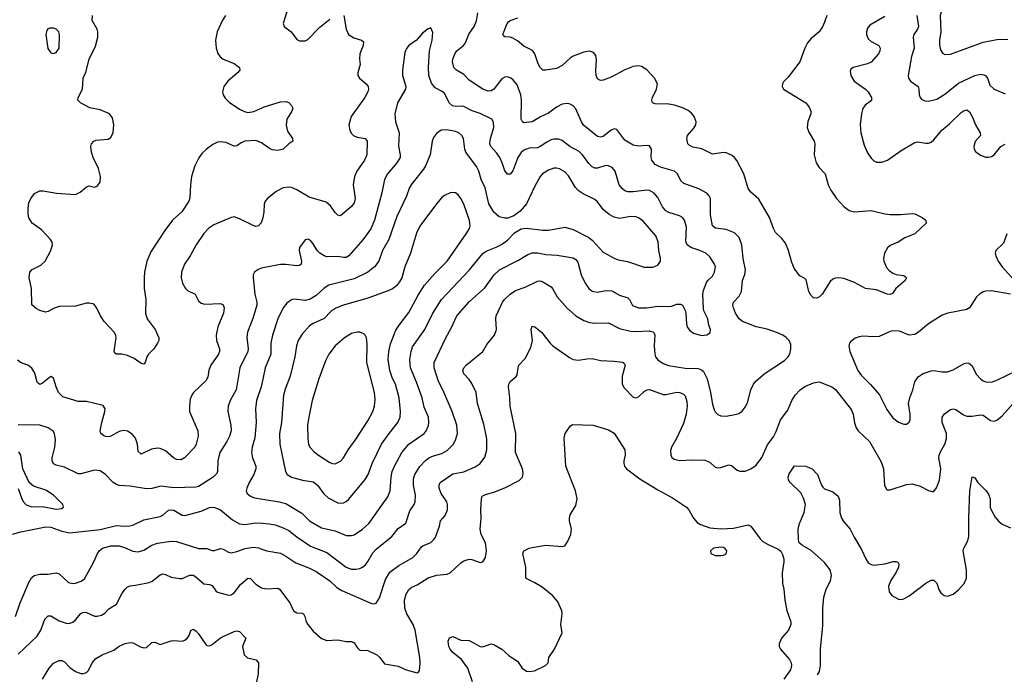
# Model space of a CAD drawing. Header units: inches. Extents: x 501419 to 657765, y 482282 to 547532.
# Tile 68 of 225: x 578222 to 585425, y 505126 to 509919. Entities that reach past the tile are written whole.
import ezdxf

# ---------------------------------------------------------------- set-up
doc = ezdxf.new("R2010")
doc.units = ezdxf.units.IN
doc.header["$MEASUREMENT"] = 0
doc.layers.add('A5570', color=7, linetype='Continuous')
doc.layers.add('A5580', color=7, linetype='Continuous')

msp = doc.modelspace()

# ---------------------------------------------------------------- linework, layer by layer
at = {"layer": 'A5570', "color": 6}
for points, elevation in [([(580000, 509010.1), (579990, 509017.1), (579950, 509034.2), (579870, 509029.5), (579841.7, 509018.3), (579810, 508995), (579790, 508992.5), (579730, 509020.1), (579690, 509024.5), (579670, 509021.5), (579635, 509005), (579588.8, 508971.2), (579557.6, 508942.4), (579531.5, 508908.5), (579502.7, 508850), (579479.9, 508770), (579470.7, 508710), (579466.5, 508613.5), (579460.1, 508590), (579407.6, 508512.4), (579340.8, 508450), (579284.5, 508375.5), (579181.3, 508218.7), (579152.4, 508150), (579135.2, 508070), (579131.8, 508030), (579132.3, 507950), (579145.4, 507870), (579142.8, 507770), (579154.6, 507730), (579212.3, 507650), (579240.9, 507590), (579240.2, 507570), (579230.2, 507550), (579203.5, 507510), (579163.8, 507470), (579152.6, 507450), (579140.2, 507410), (579130, 507397.3), (579110, 507402.5), (579059.1, 507439.1), (579010, 507459.4), (578970, 507470.5), (578929.9, 507469.9), (578918.5, 507478.5), (578913.1, 507493.1), (578928.6, 507590), (578925.1, 507610), (578912.3, 507632.3), (578840.1, 507710), (578814.1, 507750), (578787.5, 507807.5), (578770, 507830.4), (578757.8, 507837.8), (578730, 507844.3), (578710, 507843.3), (578630, 507821.7), (578510, 507817.9), (578473.6, 507806.4), (578430, 507781.6), (578410, 507778.4), (578369.4, 507790), (578343.5, 507803.5), (578311.5, 507831.5), (578309.2, 507950), (578291.8, 508030), (578296.8, 508070), (578313, 508090), (578378, 508122), (578409.5, 508150.5), (578450.4, 508230), (578463.2, 508270), (578459.7, 508290), (578447.5, 508310), (578381, 508381), (578314.3, 508430), (578290, 508467.4), (578284.2, 508495.8), (578283.5, 508536.5), (578290, 508577.6), (578303.4, 508610), (578330, 508645.3), (578370, 508666.4), (578393.5, 508666.5), (578490.5, 508649.5), (578630, 508640.1), (578664.4, 508655.6), (578710, 508694.5), (578730, 508702), (578770, 508692.6), (578790, 508700.2), (578809.9, 508730.1), (578814.3, 508770), (578798.6, 508830), (578760.5, 508910), (578748.6, 508950), (578742.3, 508990), (578746.4, 509010), (578765.2, 509030), (578782.8, 509037.2), (578870, 509045.1), (578890, 509057.1), (578907, 509093), (578911.7, 509150), (578901.3, 509201.3), (578879.8, 509230), (578810, 509258.6), (578734.1, 509274.1), (578667.1, 509310), (578647.9, 509330), (578649, 509350), (578680.5, 509410), (578687.7, 509490), (578705.9, 509534.1), (578731.6, 509630), (578776, 509724), (578794.3, 509790), (578794.4, 509830), (578789.9, 509850), (578753.3, 509913.3), (578753.9, 509950)], 2200), ([(579726.7, 509950), (579702.1, 509910), (579667.4, 509830), (579654.9, 509770), (579659.1, 509710), (579672.6, 509672.6), (579688.2, 509648.2), (579710, 509629.8), (579790, 509598.7), (579830.1, 509570), (579832.3, 509550), (579815.2, 509530), (579744.4, 509470), (579716.6, 509430), (579706.7, 509390), (579710.4, 509370), (579724.3, 509344.3), (579754, 509314), (579830, 509263.1), (579865.9, 509245.9), (579890, 509240.4), (579934.1, 509245.9), (580000, 509275.4)], 2200), ([(580000, 508467.1), (579988, 508432), (579970, 508408.5), (579950, 508405), (579930, 508411.8), (579830, 508461.2), (579790, 508474.6), (579770, 508471.1), (579642.6, 508417.4), (579606.7, 508393.3), (579570, 508353.7), (579513.1, 508270), (579469.8, 508190), (579428.8, 508130), (579406.3, 508070), (579404.6, 508030), (579412.5, 507990), (579434.7, 507950), (579450, 507937.3), (579505.2, 507910), (579530, 507861.5), (579550, 507842.9), (579577.3, 507837.3), (579690, 507841.6), (579710.9, 507830.9), (579717.9, 507810), (579712.7, 507770), (579671.7, 507670), (579658.4, 507610), (579661.4, 507570), (579684.9, 507510), (579684.7, 507490), (579676.6, 507470), (579619.3, 507390), (579606.2, 507353.8), (579597.4, 507302.6), (579585, 507275), (579494, 507190), (579480.6, 507170), (579470, 507139.7), (579463.2, 507090), (579465.4, 507050), (579524.1, 506910), (579526.6, 506870), (579512.7, 506810), (579502.9, 506790), (579426.6, 506710), (579402.4, 506697.6), (579370, 506698.4), (579346.5, 506710), (579290, 506761.2), (579250, 506780.3), (579230, 506781.8), (579186.4, 506773.6), (579110, 506738.3), (579090, 506756.9), (579084.9, 506810), (579070, 506854.4), (579045.6, 506885.6), (579010, 506906.2), (578990, 506910.7), (578970, 506909.1), (578950, 506902.8), (578890, 506869.9), (578870, 506865.5), (578850, 506867.2), (578834.4, 506874.4), (578816.6, 506890), (578811.6, 506910), (578822.3, 506970), (578845.1, 507050), (578847, 507070), (578833.3, 507093.3), (578710, 507123.2), (578650, 507123.2), (578537.4, 507157.4), (578505.3, 507190), (578487.8, 507230), (578470, 507294.5), (578450, 507307.7), (578390, 507258.3), (578370, 507248.8), (578356.8, 507256.8), (578350, 507265.3), (578333.5, 507330), (578310, 507367), (578286.5, 507386.5), (578229, 507409), (578207.3, 507427.3)], 2300), ([(580000, 508101.7), (579990, 508099.8), (579965.6, 508090), (579939.3, 508070), (579930.5, 508050), (579929.7, 508030), (579942.6, 507910), (579957.1, 507850), (579956, 507830), (579927.6, 507732.4), (579887.8, 507630), (579884.5, 507595.5), (579893.9, 507510), (579891.5, 507490), (579832.3, 507370), (579806.8, 507210), (579762, 507130), (579746.5, 507090), (579744.5, 507050), (579767.6, 506950), (579768.4, 506910), (579757, 506870), (579738.2, 506830), (579685.8, 506750), (579671.9, 506690), (579669.4, 506610.6), (579663.3, 506596.7), (579636.3, 506570), (579570, 506525.2), (579530, 506501.6), (579510, 506495.7), (579350, 506490.6), (579255.7, 506504.3), (579190, 506487.5), (579150, 506484.3), (579030, 506504.6), (578950, 506509.7), (578930, 506515.3), (578907, 506530), (578850, 506588.4), (578810, 506614.9), (578770, 506619.8), (578670, 506594.7), (578650, 506595.1), (578550, 506642.5), (578490, 506657.2), (578470, 506667.6), (578460.6, 506690), (578460.6, 506710), (578479.5, 506790), (578483.5, 506843.5), (578477, 506890), (578467.1, 506907.1), (578431.2, 506931.2), (578370, 506950.7), (578210, 506951.7)], 2400), ([(580000, 507287.3), (579987.4, 507230), (579953.3, 507130), (579946.9, 507070), (579952.7, 506970), (579941.4, 506858.6), (579921.8, 506790), (579918.4, 506750), (579926.4, 506710), (579949.6, 506650), (579950.7, 506630), (579936.1, 506590), (579900.5, 506530), (579883.2, 506490), (579879.7, 506470), (579885.8, 506450), (579910.1, 506430.1), (579938.8, 506418.8), (580000, 506409.1)], 2500), ([(578210, 506485.5), (578238.5, 506410), (578250, 506389.4), (578270, 506367.6), (578311.7, 506351.7), (578390, 506355.1), (578490, 506336.2), (578530, 506341), (578542.3, 506350), (578537.8, 506370), (578470, 506438.9), (578413.8, 506473.8), (578323.4, 506503.4), (578291.7, 506530), (578246.1, 506630), (578230.2, 506730), (578216, 506756)], 2500), ([(578170, 506151.8), (578229.6, 506170.4), (578414, 506206), (578450, 506204.2), (578530, 506173.2), (578590, 506161.5), (578810, 506187.1), (578930, 506216.8), (578990, 506210.2), (579027.1, 506212.9), (579050, 506218.9), (579130, 506257.7), (579250, 506280.4), (579270, 506292.5), (579310, 506329.1), (579330, 506331.6), (579350, 506327.1), (579410, 506292.2), (579430, 506289.8), (579550, 506319.9), (579610, 506348.6), (579630, 506351), (579650, 506348.4), (579690, 506330.4), (579777.9, 506257.9), (579830, 506229), (579870, 506224.1), (579950, 506235.5), (580000, 506231.7)], 2400), ([(578190.4, 505549.6), (578226.6, 505650), (578290, 505798.4), (578307.4, 505832.6), (578329.2, 505850.8), (578370, 505860.5), (578430, 505859.5), (578490, 505869.7), (578510, 505861.7), (578579.2, 505799.2), (578610, 505790.1), (578630, 505793), (578672.6, 505807.4), (578695.1, 505824.9), (578764.2, 505950), (578791.2, 506010), (578803.4, 506030), (578829.1, 506050.9), (578890, 506066.8), (578950, 506066), (578990, 506054.7), (579050, 506028.3), (579090, 506023.7), (579130, 506035.3), (579188.7, 506071.3), (579230, 506087.3), (579330, 506100.8), (579370, 506097.8), (579530, 506046.2), (579590, 506046.3), (579630, 506033.6), (579646.7, 506033.3), (579690, 506047.3), (579710, 506042.6), (579750, 506020.5), (579770, 506015.6), (579810, 506024.9), (579871.8, 506048.2), (579930, 506057.2), (579970, 506051), (580000, 506040.4)], 2300), ([(578210, 505273.7), (578350, 505405), (578376.9, 505450), (578406.2, 505530), (578430, 505555), (578450, 505553.7), (578510, 505518.3), (578570, 505498.3), (578590, 505500.3), (578610, 505509.2), (578630, 505525.6), (578670, 505572.5), (578690, 505581.2), (578710, 505577.7), (578770, 505552.9), (578790, 505551.6), (578821.2, 505558.8), (578845.9, 505574.1), (578874.2, 505605.8), (578930, 505640.1), (578970, 505714.9), (578991.9, 505748.1), (579010, 505766.6), (579030, 505774.7), (579070, 505778.3), (579170, 505798.7), (579191.4, 505808.6), (579250, 505854.5), (579270, 505862.2), (579290, 505858), (579330, 505838.3), (579390, 505827.2), (579410, 505828.6), (579467.2, 505852.8), (579490, 505851.1), (579510, 505840.7), (579570, 505788.2), (579610, 505783.2), (579630, 505775.4), (579657.2, 505737.2), (579668.3, 505728.3), (579750, 505706), (579770, 505708.6), (579790, 505721.9), (579836.5, 505783.5), (579890.1, 505830.1), (579910, 505827.9), (579950, 505785.8), (579990, 505759.5), (580000, 505757.5)], 2200), ([(578390, 505089.6), (578438.1, 505170), (578470, 505208.4), (578510, 505228), (578530, 505228.2), (578550, 505218.7), (578590, 505175.6), (578630, 505147), (578670, 505132), (578690, 505132.7), (578710, 505139.4), (578726.7, 505153.3), (578751.7, 505210), (578779.2, 505240.8), (578825.8, 505270), (578910, 505302.6), (578950, 505331.7), (578993, 505353), (579030, 505360.1), (579050, 505356.6), (579107, 505327), (579130, 505320.4), (579150, 505323.2), (579190, 505358.1), (579210, 505362.1), (579250, 505344.5), (579330, 505372.4), (579350, 505374.4), (579410, 505368.1), (579430, 505376.9), (579450, 505393.9), (579461.3, 505410), (579474.1, 505445.9), (579490, 505457), (579510, 505444.6), (579530, 505421.9), (579584, 505344), (579590, 505338.2), (579610, 505335.8), (579630, 505345.2), (579690, 505393.6), (579710, 505403.4), (579790, 505439.9), (579810, 505444.6), (579830, 505439.3), (579876.1, 505390), (579853.2, 505330), (579863.2, 505270), (579887.5, 505247.5), (579951.4, 505231.4), (579969.2, 505209.2), (579966.6, 505130), (579954.4, 505070)], 2100)]:
    msp.add_lwpolyline(points, dxfattribs=dict(at, elevation=elevation))
at = {"layer": 'A5570', "color": 6, "elevation": 2300}
msp.add_lwpolyline([(578470, 509856.4), (578443.7, 509856.3), (578429, 509851), (578420.7, 509839.3), (578413.2, 509810), (578429.2, 509709.2), (578450, 509677.3), (578470, 509670.2), (578490, 509678.4), (578510.3, 509710), (578513.4, 509810), (578507.4, 509830), (578490, 509849.2)], close=True, dxfattribs=at)
at = {"layer": 'A5580', "color": 6}
for points, elevation in [([(580000, 506040.4), (580030, 506029.8), (580130, 506012.6), (580170, 505992.3), (580242.8, 505942.8), (580342.6, 505902.6), (580390, 505878.4), (580489.8, 505810), (580542.6, 505762.6), (580579.3, 505739.3), (580790, 505646.4), (580810, 505642.1), (580830, 505648.1), (580854, 505686), (580898.5, 505821.5), (580930, 505873.9), (580996.2, 505923.8), (581098.2, 505981.8), (581126.5, 506010), (581161, 506059), (581172.2, 506067.8), (581229.4, 506090.6), (581250.3, 506109.7), (581263.7, 506130), (581292.9, 506210), (581301.1, 506250), (581335.7, 506290), (581352.3, 506330), (581351.9, 506370), (581346, 506390), (581306, 506450), (581291.7, 506490), (581290, 506510), (581297.4, 506530), (581390, 506594.2), (581470.4, 506609.6), (581554.9, 506645.1), (581589.8, 506670.2), (581624.8, 506715.2), (581640.3, 506770), (581640.1, 506850), (581618, 506958), (581570.9, 507110), (581561.9, 507190), (581530, 507255.2), (581510, 507284), (581470, 507326.4), (581463.4, 507350), (581471.1, 507370), (581490, 507391.3), (581609.9, 507490), (581639.7, 507540.3), (581696.4, 507610), (581709.1, 507650.9), (581704.2, 507730), (581708.1, 507750), (581754.3, 507850), (581767.6, 507870), (581810, 507908.9), (581850, 507937.3), (581918.6, 507961.4), (582010, 508003.6), (582030, 508007.7), (582050, 507999.9), (582110, 507961.9), (582120.7, 507950), (582152.9, 507890), (582226.8, 507806.8), (582290.6, 507750.6), (582350, 507715.6), (582390, 507703.1), (582430, 507698), (582530, 507698.5), (582610, 507657), (582690, 507639.6), (582730, 507636.2), (582830, 507641.4), (582854.7, 507634.7), (582864, 507624), (582867.6, 507610), (582862.9, 507530), (582867.6, 507470), (582873.9, 507450), (582890, 507427.6), (582930, 507401.1), (582967.8, 507387.8), (583090, 507368.1), (583185.4, 507365.5), (583210, 507356.2), (583223.9, 507343.9), (583251, 507290), (583276.1, 507190), (583290, 507104.9), (583303.3, 507063.3), (583310, 507048.3), (583328.2, 507028.1), (583350, 507018.7), (583390, 507017.4), (583452.4, 507027.6), (583483.2, 507036.9), (583507.1, 507052.9), (583530, 507081.6), (583546.7, 507113.3), (583571.8, 507208.2), (583590, 507250.8), (583610, 507274), (583676.4, 507330), (583817.3, 507422.7), (583843.7, 507450), (583855.1, 507470), (583864.4, 507510), (583862.1, 507542.1), (583851.1, 507570), (583830, 507592.8), (583804.7, 507610), (583766.3, 507626.3), (583690, 507652.3), (583610.1, 507669.9), (583510, 507709.3), (583486.1, 507730), (583459.1, 507770), (583443.3, 507810), (583439.9, 507830), (583442.8, 507850), (583484.1, 507895.9), (583502.1, 507930), (583509.2, 508010), (583525.7, 508054.3), (583532.1, 508087.9), (583515.4, 508170), (583505, 508270), (583484.1, 508324.1), (583450, 508358.3), (583390, 508383.7), (583312.5, 508392.6), (583289.6, 508409.6), (583276.4, 508490), (583274.5, 508610), (583266.2, 508630), (583249.2, 508649.2), (583190, 508680.9), (583080.3, 508720.3), (583059.2, 508739.2), (583033.3, 508790), (583011, 508811), (582910, 508838.8), (582870, 508859.2), (582846.4, 508890), (582841.5, 508910), (582845, 508970), (582830, 508994.2), (582810, 508998.7), (582750, 508992.1), (582710, 509001.2), (582650, 509037.3), (582590, 509114.6), (582570, 509120.5), (582550, 509111.3), (582490, 509064.7), (582470, 509059.6), (582450, 509064.2), (582346.3, 509146.3), (582330.8, 509170.8), (582290, 509265.5), (582270, 509288.4), (582250, 509301.5), (582230, 509306.2), (582190, 509299.7), (582150, 509277.8), (582090, 509234.5), (582031.2, 509208.8), (581970.1, 509170), (581910, 509163.9), (581899.7, 509170), (581891.5, 509191.5), (581892.1, 509330), (581887.5, 509370), (581861.4, 509441.4), (581830, 509481.2), (581810, 509493.7), (581790, 509499.6), (581770, 509497.8), (581750, 509485.7), (581690, 509409.7), (581670, 509397.7), (581650, 509396.2), (581609.3, 509410), (581510, 509476.2), (581470, 509518.2), (581417.3, 509550), (581397.5, 509570), (581388, 509610), (581390, 509630.1), (581405.1, 509670), (581420.5, 509690), (581467.9, 509730), (581484.1, 509750), (581506.9, 509813.1), (581546.7, 509870), (581564, 509910), (581572.6, 509970)], 2300), ([(580594.4, 509950), (580609.6, 509849.6), (580626.7, 509810), (580665.3, 509785.3), (580723, 509770), (580736.2, 509756.2), (580734.2, 509730), (580710.3, 509670), (580707.3, 509630), (580713.9, 509590), (580695.8, 509530), (580696, 509510), (580708.4, 509490), (580756.7, 509450), (580770.7, 509430), (580773, 509410), (580768.7, 509390), (580747.5, 509350), (580646.5, 509210), (580630.4, 509150), (580636.6, 509110), (580647.5, 509087.5), (580663.8, 509070), (580690, 509058.5), (580748.2, 509048.2), (580764.9, 509030), (580760.8, 508930), (580743.9, 508890), (580689.2, 508810), (580670.7, 508770), (580662.6, 508710), (580676.7, 508610), (580670, 508578.4), (580649.6, 508550.4), (580570, 508483.7), (580550, 508487.5), (580530, 508508.4), (580496.9, 508556.9), (580463.2, 508583.2), (580340.2, 508620.2), (580250, 508673.9), (580210.8, 508690), (580190, 508693.2), (580150, 508688.4), (580097.9, 508662.1), (580034.1, 508610), (580018.2, 508590), (580010.5, 508569.5), (580008.6, 508510), (580001, 508470), (580000, 508467.1)], 2300), ([(580184.8, 510000), (580150.5, 509890), (580156.4, 509870), (580209, 509829), (580250, 509774.4), (580270, 509765.3), (580310, 509764.3), (580330, 509773.3), (580416.7, 509863.3), (580490, 509922.6)], 2300), ([(584125.4, 509950), (584110, 509899.8), (584093.7, 509866.3), (584071.1, 509828.9), (584010, 509778.9), (583985.1, 509750), (583965, 509710), (583928.2, 509610), (583842.8, 509497.2), (583810, 509463.6), (583802, 509450), (583800.3, 509430), (583810, 509409.1), (583972.6, 509310), (583997.9, 509277.9), (584009.5, 509250), (584008.4, 509230), (583986.5, 509173.5), (583982.5, 509130), (583994.8, 509094.8), (584034.5, 509030), (584038, 509010), (584034, 508930), (584048.1, 508870), (584070, 508835.6), (584113.6, 508790), (584136.7, 508710), (584155.8, 508670), (584198.1, 508610), (584250, 508550.4), (584290, 508523.1), (584330, 508512), (584450, 508523), (584550, 508497.7), (584590, 508491.9), (584667.6, 508492.4), (584750, 508499.7), (584770, 508496.9), (584823.8, 508470), (584850.4, 508450), (584852.4, 508430), (584769.3, 508350), (584697.9, 508322.1), (584649.3, 508290), (584590, 508264.8), (584570, 508249.3), (584547.7, 508210), (584540.8, 508170), (584543.1, 508150), (584563.5, 508103.5), (584582.2, 508082.2), (584610, 508062), (584633.1, 508053.1), (584686.6, 508046.6), (584699.3, 508039.3), (584708.2, 508030), (584698.7, 508010), (584630.1, 507950), (584606, 507914), (584590, 507906.4), (584568.4, 507908.4), (584490, 507942), (584410, 507951.7), (584330, 507993.6), (584250, 508023.8), (584211, 508029), (584190, 508026.4), (584170, 508018.7), (584150, 508002.7), (584092.4, 507910), (584071.8, 507890), (584050, 507879.5), (584030, 507882.4), (584010, 507901.8), (583996, 507930), (583974.3, 508014.3), (583964.4, 508024.4), (583930, 508042.6), (583890, 508095.4), (583870, 508140.5), (583846, 508230), (583823.9, 508283.9), (583797.3, 508317.3), (583750, 508360.2), (583735.2, 508390), (583708.3, 508470), (583630, 508604.1), (583570, 508655), (583550, 508682.2), (583519.1, 508790), (583468.2, 508888.2), (583450, 508911.1), (583430, 508927.3), (583390, 508944.2), (583370, 508946.3), (583290, 508935.2), (583212.6, 508972.6), (583145.9, 508985.9), (583119.5, 508999.5), (583109.9, 509010), (583101.9, 509050), (583106.1, 509070), (583154.7, 509125.3), (583167.1, 509150), (583169.9, 509170), (583156, 509210), (583135.4, 509235.4), (583113.1, 509253.1), (583078.4, 509270), (583012.6, 509292.6), (582970, 509300.7), (582870, 509302.5), (582851.9, 509310), (582846, 509330), (582850.8, 509350), (582880.8, 509410), (582887.6, 509450), (582865.9, 509490), (582810, 509552.2), (582770, 509577), (582750, 509580.6), (582710, 509575.9), (582650, 509552.9), (582550, 509497.2), (582490, 509476.1), (582470, 509474.8), (582450, 509485.2), (582440.1, 509510), (582437.4, 509550), (582442.5, 509622.5), (582437.2, 509657.2), (582419.3, 509679.3), (582390, 509687.5), (582350, 509681.9), (582270, 509651.5), (582250, 509638.4), (582190, 509583.2), (582150, 509561.1), (582070, 509548.7), (582050, 509550.5), (582030, 509569.3), (582014.9, 509594.9), (581990.5, 509670), (581972.7, 509692.7), (581910, 509724.1), (581863.6, 509763.6), (581830, 509784.4), (581810, 509791.6), (581770, 509794.5), (581760.3, 509800.3), (581755.3, 509810), (581788.1, 509890), (581797.9, 509902.1), (581810, 509913.1), (581866.4, 509933.6)], 2200), ([(584784.7, 509950), (584797.8, 509870), (584790.9, 509850), (584762.8, 509810), (584757.3, 509790), (584765.8, 509710), (584746.6, 509650), (584721.3, 509510), (584725.1, 509490), (584738.5, 509470), (584794.2, 509430), (584799.6, 509410), (584801.2, 509370), (584808.8, 509348.8), (584818.2, 509338.2), (584844.5, 509324.5), (584870, 509322.5), (584930, 509337.9), (584990, 509373.3), (585090, 509453.5), (585210, 509511.2), (585250, 509519.9), (585275.6, 509515.6), (585290, 509508.2), (585301.1, 509490), (585319.1, 509439.1), (585350.5, 509410.5), (585430, 509375.7)], 2400), ([(584972.5, 510000), (584967.9, 509990), (584956.6, 509950), (584961.4, 509830), (584951, 509770), (584950, 509734.8), (584959.1, 509699.1), (584973.6, 509673.6), (584990, 509663.3), (585030, 509665.8), (585270, 509755.3), (585370, 509773.8), (585450, 509777.1)], 2500), ([(584550, 509943.4), (584440.4, 509879.6), (584423, 509857), (584416.2, 509830), (584417, 509810), (584430, 509778.5), (584450, 509759.7), (584507.5, 509730), (584517.2, 509710), (584514, 509690), (584503.3, 509670), (584451.6, 509608.4), (584424.2, 509595.8), (584319.8, 509570), (584303, 509557), (584296.8, 509543.2), (584302.4, 509510), (584327.4, 509470), (584410, 509409.2), (584428.7, 509390), (584453.1, 509350), (584453.7, 509326.3), (584407.7, 509292.3), (584390.9, 509269.1), (584379.2, 509230), (584370.4, 509150), (584376.2, 509090), (584399.2, 508999.2), (584423.5, 508943.5), (584450, 508903.9), (584470, 508885.9), (584490, 508876.1), (584530, 508874.6), (584570, 508891.4), (584670, 508962), (584770, 509019), (584790, 509024), (584850, 509014.4), (584870, 509015.6), (584890, 509023.4), (584910, 509040.1), (584968.8, 509111.2), (585024.5, 509155.5), (585110, 509239.1), (585130, 509254.4), (585150, 509259.8), (585170, 509243.6), (585190, 509210.7), (585214.4, 509150), (585248.9, 509090), (585250.6, 509070), (585212.3, 509027.7), (585201.4, 508990), (585204.6, 508970), (585213.6, 508953.6), (585250, 508926.6), (585290, 508912.5), (585310, 508911.3), (585330, 508916.5), (585350.8, 508930), (585400.4, 508990), (585430, 509006.8)], 2300), ([(580000, 506231.7), (580048, 506228), (580090, 506220.8), (580150, 506198.6), (580190, 506179.5), (580250, 506131.6), (580350, 506065), (580470, 506017.2), (580610, 505911.6), (580650, 505896.9), (580683.8, 505896.2), (580710, 505902), (580730, 505910.1), (580752.1, 505927.9), (580770, 505951.5), (580805.1, 506014.9), (580830, 506043.5), (580945.4, 506134.6), (580990, 506192.6), (581046.6, 506233.4), (581077, 506323), (581107.7, 506370), (581114, 506390), (581117.4, 506437.4), (581103.5, 506510), (581101.8, 506558.2), (581113, 506590), (581150, 506648.3), (581190, 506690.8), (581215.9, 506710), (581250, 506726.1), (581310, 506742.8), (581350, 506765.2), (581392, 506808), (581410, 506839.6), (581424.8, 506890), (581421, 506950), (581386.5, 507050), (581317, 507210), (581286, 507270), (581255.3, 507370), (581254.4, 507410), (581340.4, 507590), (581379.6, 507660.4), (581419.5, 507750), (581510, 507853.7), (581624.5, 507955.5), (581694, 508050), (581731.7, 508088.3), (581870, 508157.8), (581940, 508200), (581970, 508211), (582010, 508211.8), (582070, 508200.8), (582154.2, 508194.2), (582270, 508174.5), (582290, 508163.4), (582304.5, 508144.5), (582330, 508050.1), (582358.4, 507990), (582386.5, 507950), (582410, 507932.5), (582450, 507924.2), (582510, 507936.3), (582553.6, 507933.6), (582610, 507903), (582670, 507882.8), (582682.5, 507870), (582706.1, 507826.1), (582750, 507809.3), (582810, 507809.1), (582890, 507821.6), (582970, 507818.3), (582990, 507820.4), (583030, 507836.6), (583057, 507837), (583070.3, 507830), (583090.4, 507790), (583095.5, 507770), (583099.5, 507690), (583106.5, 507666.5), (583123.9, 507643.9), (583150, 507624.3), (583210, 507607.5), (583249.3, 507610.7), (583272.5, 507627.5), (583276.3, 507650), (583263.4, 507683.4), (583257, 507730), (583227.1, 507787.1), (583223.3, 507803.3), (583218.9, 507910), (583223.3, 507936.7), (583245.2, 507994.8), (583255.5, 508010), (583290, 508040.6), (583305.3, 508070), (583311.2, 508110), (583305.4, 508130), (583270, 508183.2), (583240.6, 508210), (583198.7, 508230), (583131.1, 508251.1), (583105.6, 508270), (583096.2, 508296.2), (583099, 508399), (583084.9, 508450), (583070, 508469.9), (583050, 508483.6), (582970, 508506.3), (582950, 508518.3), (582924.2, 508550), (582890, 508618), (582862.8, 508650), (582830, 508668.6), (582810, 508671.3), (582710, 508657.7), (582670, 508659.8), (582650, 508667), (582630, 508681.9), (582607.2, 508710), (582577, 508810), (582556.2, 508836.2), (582530, 508849.9), (582511, 508851), (582450, 508831.8), (582430, 508832.5), (582410, 508842.2), (582385.4, 508865.4), (582338.1, 508930), (582314.1, 508954.1), (582246.5, 508990), (582190, 509034.2), (582164.5, 509044.5), (582130, 509044.5), (582110, 509039.1), (582077.4, 509022.6), (582030, 508989.4), (582010, 508981.4), (581950, 508978.3), (581910, 508963.5), (581890, 508945.4), (581866.2, 508910), (581830, 508812.3), (581810, 508787.1), (581790, 508787.2), (581770, 508812.6), (581752.4, 508870), (581734.1, 508910), (581710, 508945), (581669.8, 508989.8), (581662.5, 509010), (581666.1, 509050), (581690.8, 509130), (581688.2, 509168.2), (581674.9, 509190), (581590, 509232.3), (581532.6, 509252.6), (581470, 509283.9), (581450, 509287), (581410, 509282.2), (581387.1, 509287.1), (581366.6, 509306.6), (581330, 509378.7), (581313.3, 509393.3), (581260.7, 509420.7), (581233.5, 509453.5), (581214.7, 509510), (581212.9, 509570), (581219.8, 509690), (581239.2, 509770), (581244.6, 509824.6), (581230, 509859.5), (581210, 509852.8), (581170, 509819.4), (581124.1, 509770), (581070, 509729.5), (581052.1, 509707.9), (581040.2, 509679.8), (581023.2, 509550), (581022.6, 509510), (581047.3, 509430), (581043.7, 509410), (580985.7, 509310), (580965.9, 509230), (580971.7, 509170), (580998.2, 509090), (580992.2, 508992.2), (581005.9, 508930), (581004.4, 508910), (580980.5, 508870), (580913.8, 508790), (580891.9, 508750), (580872.5, 508652.5), (580817.3, 508450), (580790, 508387), (580733.5, 508306.5), (580630.5, 508189.5), (580610, 508178.2), (580590, 508177.3), (580550, 508186.2), (580470, 508183.4), (580448.9, 508188.9), (580416.6, 508210), (580399.4, 508230), (580370, 508279.1), (580350, 508301.7), (580330, 508311.9), (580310, 508306.3), (580270.1, 508250), (580266.7, 508230), (580282.7, 508150), (580280.7, 508130), (580270, 508118.7), (580250, 508116.8), (580170, 508127.2), (580130, 508125.8), (580000, 508101.7)], 2400), ([(580000, 509275.4), (580010, 509279.9), (580130, 509317.5), (580170, 509320.9), (580190, 509313.2), (580211.3, 509290), (580219.2, 509270), (580213.7, 509250), (580177.4, 509190), (580172.2, 509147.8), (580182.2, 509102.2), (580217.6, 509050), (580219.1, 509030), (580190.1, 509009.9), (580150.2, 508970), (580110, 508961.6), (580070, 508966.9), (580050, 508975.4), (580000, 509010.1)], 2200), ([(580000, 506409.1), (580120.7, 506390), (580170, 506377.9), (580287.2, 506307.2), (580342.2, 506250), (580430, 506197.7), (580530, 506177.7), (580610, 506141.8), (580650, 506141.5), (580670, 506148.1), (580730.3, 506190), (580775.3, 506230), (580915.1, 506424.9), (580932, 506470), (580939.8, 506570), (580947.3, 506610), (580963.8, 506650), (581018.4, 506750), (581069.7, 506810.3), (581180.6, 506890), (581196.5, 506910), (581212.4, 506947.6), (581215.8, 506970), (581212.3, 507010), (581181.7, 507081.7), (581165.7, 507150), (581125.6, 507265.6), (581079.8, 507370), (581076.3, 507430), (581085.5, 507490), (581096.7, 507523.3), (581186.5, 507650), (581245.5, 507770), (581306.7, 507870), (581513.5, 508086.5), (581610, 508207.4), (581634.9, 508225.1), (581707.7, 508252.3), (581747.4, 508272.6), (581790, 508305.1), (581842.5, 508357.5), (581890, 508386.9), (581930, 508392.5), (582050, 508379.1), (582090, 508378.9), (582210, 508399.9), (582270, 508383), (582384.6, 508324.6), (582410, 508304.8), (582490, 508218), (582570, 508172.4), (582601.2, 508161.2), (582668, 508148), (582790, 508107.5), (582852.9, 508107.1), (582890, 508122.8), (582909, 508151), (582910.6, 508170), (582898, 508230), (582892.6, 508292.6), (582875.9, 508335.9), (582783.6, 508443.6), (582750, 508468.2), (582730, 508476), (582690, 508477.6), (582610, 508463), (582570, 508473.8), (582533.6, 508493.6), (582491, 508530), (582450, 508584.9), (582430, 508603.7), (582343.4, 508643.4), (582307.4, 508667.4), (582288.3, 508690), (582236.8, 508776.8), (582210, 508805.7), (582170, 508827.2), (582150, 508831.1), (582130, 508830.7), (582090, 508818.3), (582046.1, 508790), (582030, 508769.9), (581990, 508699.1), (581930.3, 508569.7), (581882.5, 508517.5), (581836.4, 508483.6), (581793.4, 508466.6), (581770, 508465.1), (581730, 508476.8), (581689.5, 508509.5), (581654.6, 508570), (581626.7, 508686.7), (581596.9, 508750), (581582, 508810), (581564, 508844), (581485.3, 508950), (581478.8, 508970), (581468.3, 509048.3), (581457, 509070), (581433.4, 509090), (581410, 509101), (581346.8, 509113.2), (581304.7, 509110), (581270, 509086.6), (581250, 509056.5), (581239.6, 509030), (581223.9, 508930), (581191.3, 508850), (581176.3, 508823.7), (581090, 508717.4), (581074, 508690), (581052.3, 508627.7), (580981.1, 508478.9), (580923.5, 508310), (580876.9, 508230), (580848.6, 508151.4), (580818.6, 508110), (580770, 508069.7), (580670, 508021.1), (580484, 507976), (580450, 507953.4), (580390, 507900.4), (580347.2, 507872.8), (580310, 507862.8), (580230, 507873.1), (580210, 507867.6), (580177.2, 507842.8), (580150.6, 507809.4), (580111.2, 507728.8), (580071.1, 507608.9), (580058.7, 507550), (580060.5, 507470), (580018.2, 507370), (580000, 507287.3)], 2500), ([(585444.4, 508350), (585417.9, 508282.1), (585363.8, 508230), (585358.9, 508210), (585361.6, 508190), (585379.7, 508150), (585410, 508109.7), (585498.7, 508010)], 2300), ([(585470, 507909.5), (585330, 507933), (585290, 507931.5), (585270, 507925.6), (585242.2, 507910), (585221.6, 507890), (585170, 507808.6), (585150, 507797.4), (585010.8, 507769.3), (584970, 507755.3), (584870, 507692), (584796.7, 507630), (584770, 507614.2), (584730, 507609.7), (584657.5, 507637.5), (584610, 507640.2), (584590, 507635.3), (584510, 507598.9), (584470, 507596.2), (584390, 507601.8), (584362.2, 507597.8), (584333.1, 507586.9), (584299.5, 507560.5), (584291.3, 507550), (584286.3, 507530), (584294.9, 507490), (584352.5, 507350), (584377.2, 507317.2), (584446.9, 507246.9), (584511.9, 507171.9), (584565, 507065), (584610, 507004.7), (584650, 506972.5), (584690, 506956.6), (584710, 506956.6), (584728.9, 506971.1), (584735.4, 506990), (584736.3, 507030), (584723.7, 507110), (584732.7, 507150), (584756.7, 507210), (584770, 507267.5), (584794.9, 507305.1), (584831.2, 507328.8), (584890, 507348.6), (584910, 507351.2), (584970, 507341.7), (585010, 507341.7), (585050, 507355), (585130, 507400.7), (585150, 507406.9), (585165.1, 507405.1), (585187.1, 507387.2), (585222.4, 507322.4), (585250, 507288.5), (585270, 507274.5), (585290, 507267.7), (585330, 507265.9), (585370, 507279.2), (585512.6, 507347.4)], 2300), ([(580000, 505757.5), (580031.2, 505751.2), (580110, 505756.7), (580122.6, 505750), (580198.4, 505650), (580225.8, 505590), (580250, 505576.8), (580290, 505575.1), (580298.6, 505570), (580309, 505549), (580318.3, 505510), (580329.9, 505489.9), (580370, 505441.3), (580430, 505388.8), (580470, 505374.2), (580550, 505378.2), (580610, 505367.4), (580650, 505366.7), (580670, 505356.2), (580690, 505323.5), (580710, 505303.6), (580770, 505300.3), (580834.1, 505270), (580857.3, 505250), (580890, 505202), (580990, 505185.5), (581050, 505159.4), (581130, 505136.5), (581139, 505141), (581145.7, 505154.3), (581151.3, 505208.7), (581148.5, 505250), (581115.1, 505450), (581099.9, 505490), (581054.2, 505570), (581040.1, 505610), (581036.2, 505670), (581050, 505713.3), (581070, 505746.7), (581090, 505763.6), (581130, 505781.2), (581210, 505831.4), (581270, 505851.5), (581350, 505860.2), (581370, 505868.9), (581450, 505943.3), (581470, 505956.1), (581510, 505968.1), (581530, 505965.8), (581590, 505944.5), (581610, 505950.1), (581630, 505982), (581636.6, 506030), (581629, 506090), (581598.4, 506150), (581589.5, 506190), (581597.7, 506270), (581594.8, 506330), (581600.3, 506410), (581606.2, 506430), (581630, 506442.7), (581690, 506459.4), (581770, 506490.9), (581875.1, 506544.9), (581899.3, 506570), (581904.6, 506595.4), (581900.7, 506630), (581849.8, 506750), (581852.4, 506890), (581809.2, 507090), (581808.7, 507150), (581798.5, 507230), (581800.9, 507250), (581811.1, 507270), (581853.9, 507306.1), (581861.1, 507318.9), (581867.5, 507370), (581874.3, 507390), (581920.6, 507439.4), (581961.8, 507518.2), (581972.5, 507570), (581962.9, 507650), (581970, 507674.8), (581990, 507670.1), (582040.1, 507630), (582102, 507550), (582122.9, 507530), (582244.7, 507444.7), (582270, 507431.9), (582310, 507426.2), (582370, 507436.8), (582410, 507437.3), (582470, 507423.3), (582570, 507418.1), (582630.9, 507410.9), (582644.4, 507404.4), (582650.8, 507390), (582630, 507310), (582628.2, 507250), (582642.8, 507222.8), (582710, 507155.6), (582730, 507150.1), (582750, 507156.9), (582790, 507196.6), (582813.2, 507210), (582830, 507211), (582930, 507174.6), (582950, 507174.6), (583030, 507191.7), (583050.2, 507190), (583077.9, 507177.9), (583090, 507164.7), (583103.4, 507123.4), (583104.8, 507090), (583098.4, 507030), (583078.5, 506961.5), (583027.4, 506852.6), (582989.2, 506789.2), (582983.5, 506763.5), (582984.5, 506730), (582992.9, 506712.9), (583010, 506700.7), (583050, 506692.5), (583143.2, 506696.8), (583233.2, 506693.2), (583270, 506679.4), (583310, 506642.3), (583330, 506637.3), (583350, 506639.2), (583410, 506658.8), (583417.8, 506657.8), (583430, 506655.7), (583470, 506621.7), (583490, 506613.1), (583530, 506613.5), (583570, 506630.4), (583610, 506658), (583650, 506712.9), (583693.3, 506806.7), (583735.4, 506864.6), (583756, 506904), (583787.3, 506990), (583840.6, 507059.4), (583870.6, 507130), (583895.6, 507170), (583932.6, 507210), (583965.9, 507234.1), (584030, 507260.5), (584070, 507267.5), (584164, 507230), (584190, 507211), (584304.6, 507064.6), (584319.7, 507030), (584327.9, 506967.9), (584340.9, 506930), (584355.4, 506910), (584438.5, 506830), (584523, 506683), (584540, 506630), (584548.9, 506508.9), (584562.7, 506482.7), (584570, 506476.5), (584590, 506477), (584710, 506516.7), (584750, 506520.7), (584810, 506503.4), (584870, 506471.6), (584896.2, 506463.8), (584910, 506465.2), (584929.4, 506490.6), (584950, 506547.4), (584960.5, 506630), (584946, 506710), (584947.7, 506730), (584955.1, 506750), (584990.9, 506810), (585002.8, 506850), (585001.2, 506890), (584971.4, 506970), (584969.4, 507010), (584986.3, 507033.7), (585030, 507065.8), (585050, 507070.1), (585070, 507065.5), (585125.9, 507025.9), (585150, 507016.5), (585190, 507015.4), (585250, 507026.8), (585270, 507024.5), (585324.1, 506984.1), (585350, 506979.5), (585370, 506986.8), (585410, 507017.9), (585490, 507109.4)], 2200), ([(581535.7, 505070), (581499.8, 505170), (581453.9, 505233.9), (581390, 505286.3), (581371.6, 505310), (581362.4, 505330), (581357.6, 505370), (581365.6, 505394.4), (581390, 505402.8), (581450, 505377.4), (581510, 505373.1), (581590, 505329.5), (581610, 505328.2), (581670, 505350.1), (581690, 505345.3), (581749.2, 505310), (581801.6, 505261.6), (581862.6, 505222.6), (581898.7, 505170), (581930, 505149.6), (581950, 505145.7), (581987.3, 505152.7), (582068, 505190), (582088.2, 505210), (582091.8, 505250), (582134.9, 505310), (582189.9, 505430), (582181, 505490), (582190, 505570), (582187.4, 505590), (582157.8, 505657.8), (582121.9, 505701.9), (582043.5, 505763.5), (581990, 505797), (581928, 505828), (581924.5, 505844.5), (581925.6, 505910), (581901.7, 506010), (581910, 506031.3), (581950, 506049.5), (581970, 506053.5), (582070, 506072), (582190, 506062.3), (582210, 506067.3), (582230, 506095.8), (582253.2, 506150), (582258.3, 506190), (582244.2, 506250), (582243.8, 506270), (582250, 506292.7), (582290, 506362), (582299.9, 506410), (582287.1, 506470), (582217.7, 506650), (582205.3, 506854.7), (582211.6, 506890), (582250, 506944.2), (582265.9, 506954.1), (582416.3, 506950), (582530, 506915.1), (582570, 506890.8), (582647.8, 506770), (582651.2, 506731.2), (582641.1, 506690), (582641, 506670), (582647.5, 506650), (582662, 506630), (582757.9, 506557.9), (582890, 506477.2), (582998.1, 506418.1), (583099.4, 506350), (583117.5, 506330), (583151.3, 506270), (583178.9, 506238.9), (583202.2, 506222.2), (583270, 506199.4), (583350, 506191.2), (583443.6, 506196.4), (583550, 506220.2), (583570, 506210.2), (583637.7, 506117.7), (583658.6, 506098.6), (583696.3, 506076.3), (583770, 506043.2), (583790, 506027.4), (583802.6, 506002.6), (583811.8, 505970), (583812.5, 505950), (583799.9, 505870), (583802.1, 505790), (583811.8, 505750), (583818.8, 505670), (583833.7, 505593.7), (583862.4, 505510), (583863.8, 505490), (583846.1, 505450), (583795.6, 505390), (583778.9, 505350), (583778.8, 505330), (583787.3, 505310), (583853.6, 505233.6), (583865.7, 505210), (583869.1, 505190), (583860.3, 505159.7), (583812.7, 505090)], 2100), ([(584057.5, 505122.5), (584072.1, 505147.9), (584080.6, 505190), (584079.3, 505310), (584097.2, 505482.8), (584097.3, 505610), (584104.1, 505690), (584120.6, 505750), (584153.5, 505810), (584161.5, 505850), (584149.8, 505890), (584110, 505944.1), (584012.4, 506032.4), (583949, 506070), (583924.1, 506090), (583919.1, 506110), (583916.9, 506190), (583926.6, 506230), (583961.5, 506310), (583969.8, 506370), (583956.9, 506416.9), (583936, 506456), (583858.7, 506530), (583846.7, 506550), (583844.9, 506570), (583850, 506594.9), (583890, 506651.4), (583970, 506650.2), (584018.9, 506630), (584058, 506590), (584086.8, 506510), (584096.7, 506496.7), (584110, 506485.2), (584170, 506463.2), (584210.1, 506430.1), (584220.4, 506400.4), (584221.3, 506310), (584233.7, 506270), (584250, 506243.3), (584298, 506190), (584325.7, 506130), (584379.8, 506039.8), (584410.7, 505970.7), (584430, 505942.6), (584450, 505930.1), (584470, 505926.5), (584550, 505935.7), (584612.3, 505952.3), (584633.3, 505953.3), (584646.8, 505946.8), (584652.7, 505932.7), (584650.6, 505910), (584631.5, 505870), (584591.3, 505810), (584577.5, 505770), (584581.6, 505730), (584602.5, 505702.5), (584650, 505675.9), (584670, 505673.3), (584690, 505677.8), (584730, 505701.8), (584850, 505794.2), (584890, 505814.6), (584910, 505816), (584930, 505793.7), (584946.5, 505746.5), (584961.6, 505721.6), (584983.8, 505703.8), (585010, 505699.5), (585050, 505713.6), (585090, 505744), (585131.8, 505790), (585148.6, 505830), (585147.4, 505890), (585124.9, 506030), (585127.9, 506050), (585157.7, 506102.3), (585166, 506134), (585165.3, 506270), (585173, 506470), (585190, 506572.4), (585210, 506563.7), (585231, 506530), (585290, 506471), (585310, 506444.9), (585320.7, 506410), (585322.5, 506350), (585327.8, 506330), (585357.2, 506277.2), (585385.5, 506245.6), (585410, 506226.1), (585470, 506198.5)], 2100)]:
    msp.add_lwpolyline(points, dxfattribs=dict(at, elevation=elevation))
for points, elevation in [([(581390, 508653.7), (581370, 508650.4), (581330, 508632.3), (581310, 508617.4), (581270, 508571.9), (581150, 508406.8), (581123.7, 508356.3), (581080.4, 508210), (581040.1, 508110), (581016.7, 508030), (581001.4, 507998.6), (580977.9, 507970), (580950, 507949.2), (580909.6, 507930.4), (580770, 507879.3), (580590, 507829.1), (580533.7, 507806.3), (580498.6, 507781.4), (580449.4, 507730.6), (580370, 507695.4), (580342.7, 507677.3), (580285, 507615), (580258.7, 507570), (580248, 507532), (580235.8, 507450), (580201.7, 507310), (580165.1, 507214.9), (580153.1, 507170), (580136.2, 506970), (580122.1, 506890), (580124.2, 506810), (580166.6, 506610), (580178, 506590), (580210, 506568.9), (580290, 506547.2), (580370, 506534.3), (580401.6, 506510), (580447.1, 506447.1), (580479.4, 506419.4), (580550, 506382.6), (580570, 506378.9), (580590, 506382.8), (580610, 506392.5), (580630, 506409.7), (580748.5, 506551.5), (580770.4, 506589.6), (580801.6, 506670), (580868.3, 506810), (580923.9, 506890), (580988.1, 506970), (581005.3, 507010), (581009, 507051), (580998.6, 507150), (580971.6, 507250), (580950, 507292.8), (580930, 507351.1), (580917.6, 507430), (580922.1, 507490), (580934.8, 507545.2), (580974.8, 507645.2), (580997.1, 507682.9), (581070, 507776.2), (581137.8, 507902.2), (581184.1, 507975.9), (581258.3, 508061.7), (581350, 508150), (581489.4, 508350), (581511.7, 508390), (581516.8, 508410), (581511.5, 508448.5), (581470, 508567.9), (581449.9, 508610), (581430, 508636.2), (581410, 508650.9)], 2600), ([(580690, 507632.3), (580650, 507621), (580598.3, 507590), (580529, 507530), (580484.1, 507470), (580459.3, 507420.7), (580409.8, 507290), (580362.5, 507130), (580336.2, 507010), (580328.4, 506950), (580329.8, 506850.2), (580335.8, 506810), (580345.1, 506790), (580375.4, 506755.4), (580407.6, 506730), (580490, 506676.5), (580510, 506668.5), (580530, 506668.2), (580570, 506686.7), (580592.1, 506710), (580626.2, 506770), (580684.5, 506850), (580770, 506981.2), (580805.2, 507050), (580817.6, 507090), (580822.9, 507137.1), (580818.5, 507190), (580761.7, 507410), (580762.9, 507542.9), (580758.3, 507590), (580750, 507609.8), (580739.4, 507619.4), (580710, 507632.3)], 2700), ([(583350, 506056.3), (583296.3, 506050), (583275.6, 506030), (583278.7, 506010), (583310, 505997.2), (583350, 505995), (583370, 505998.2), (583390, 506009.1), (583395.8, 506030), (583379.7, 506050), (583370, 506054)], 2100)]:
    msp.add_lwpolyline(points, close=True, dxfattribs=dict(at, elevation=elevation))

doc.saveas('drawing.dxf')
